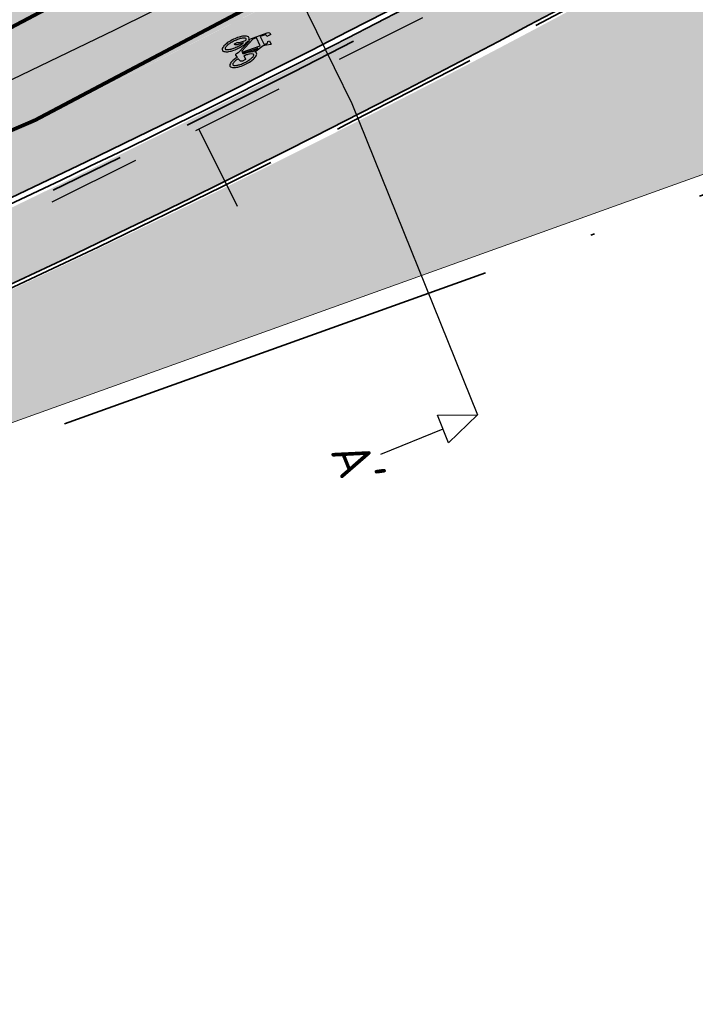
# Model space of a CAD drawing. Header units: metres. Extents: x 132493 to 134960, y 502695 to 503907.
# Tile 10 of 144: x 132637 to 132655, y 502767 to 502793. Entities that reach past the tile are written whole.
import ezdxf
from ezdxf.enums import TextEntityAlignment as Align

# ---------------------------------------------------------------- set-up
doc = ezdxf.new("R2010")
doc.units = ezdxf.units.M
for name, pattern in [('RI-HWA_KOLKAANSLUITING', [4.3, 2.5, -1.8]), ('VH-OPSLUITBAND_100X200', [16, 8, -2, 4, -2]), ('VH-TROTTOIRBAND_130-150', [15, 5, -2, 2, -2, 2, -2]), ('VW-1-1_STREEP', [2, 1, -1]), ('XX-PROJECTGRENS', [18, 12, -3, 0, -3])]:
    doc.linetypes.add(name, pattern=pattern)
doc.layers.get('Defpoints').update_dxf_attribs({"color": 3})
for name, color, linetype, lineweight, plot in [('ARC-hoev-btt-300x300x45-grijs-nieuw', 8, 'Continuous', 18, False), ('ARC-hoev-gras zaaien', 73, 'Continuous', 35, False), ('ARC-hoev-overlagen asfalt rijbaan', 13, 'Continuous', 18, False), ('ARC-hoev-overlagen rood asfalt fiets', 10, 'Continuous', 35, False)]:
    doc.layers.add(name, color=color, linetype=linetype, lineweight=lineweight, plot=plot)
for name, color, linetype, lineweight in [('N-WE-KG-GRENS_WERKGRENS-G', 5, 'XX-PROJECTGRENS', 35), ('N-WE-RI-HWA_KOLKAANSLUITING_PVC_125-G', 160, 'RI-HWA_KOLKAANSLUITING', 25), ('N-WE-VH-GOOT_TEGEL-G', 170, 'Continuous', 35), ('N-WE-VH-KANTOPSLUITING_OPSLUITBAND_100X200-G', 150, 'VH-OPSLUITBAND_100X200', 35), ('N-WE-VH-KANTOPSLUITING_TROTTOIRBAND_130 150-G', 210, 'VH-TROTTOIRBAND_130-150', 35), ('N-WE-VH-KANTOPSLUITING_VOORKANTBAND-G', 7, 'Continuous', 35), ('N-WE-VH-KANTVERHARDING-G', 2, 'Continuous', 18), ('N-WE-VW-MARKERING_LANGS_STREEP_11_010-G', 7, 'VW-1-1_STREEP', 13), ('N-WE-VW-MARKERING_SYMBOOL-S', 7, 'Continuous', 25), ('X-XX-AL-VERWIJZING-S', 7, 'Continuous', 25)]:
    doc.layers.add(name, color=color, linetype=linetype, lineweight=lineweight)
doc.styles.add('NLCS-ISO', font='NLCS-ISO.ttf')

# ---------------------------------------------------------------- blocks, each defined once
blk = doc.blocks.new('SAL-VERWIJZING_DOORSNEDE_BOVEN-SO')
for p, q in [((-2, 9), (0, 14)), ((0, 14), (2, 9)), ((2, 9), (-2, 9)), ((0, 0), (0, 9))]:
    blk.add_line(p, q)
at = {"lineweight": 50, "style": 'NLCS-ISO'}
blk.add_attdef('...', text='', height=5, dxfattribs=at).set_placement((-0.05252548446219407, -1.187903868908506), align=Align.TOP_CENTER)
blk = doc.blocks.new('N-SVW-MARKERING_SYMBOOL_FIETS_1.35')
h = blk.add_hatch(color=256)
h.paths.add_polyline_path([(-0.04499837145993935, 1.349999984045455), (-0.06976901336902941, 1.349999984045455), (-0.06976901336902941, 1.35), (-0.0945396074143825, 1.35, 0.2360683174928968), (-0.1193102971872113, 1.325229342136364), (-0.131695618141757, 1.288073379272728), (-0.1832587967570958, 0.7663029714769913, 0.006813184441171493), (-0.1885121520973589, 0.7728116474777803, 0.2231196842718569), (-0.2307781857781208, 0.7926605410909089, 0.2231196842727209), (-0.2730442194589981, 0.7728116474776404, 0.09064812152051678), (-0.3271133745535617, 0.6765780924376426, 0.04745077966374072), (-0.3555239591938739, 0.5585754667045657, 0.03537354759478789), (-0.3670167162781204, 0.3963302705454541, 0.03537354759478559), (-0.3555239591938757, 0.2340850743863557, 0.04745077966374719), (-0.3271133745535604, 0.1160824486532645, 0.09064812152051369), (-0.2730442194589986, 0.01984889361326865, 0.2231196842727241), (-0.2307781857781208, -2.710505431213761e-20, 0.223119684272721), (-0.1885121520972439, 0.01984889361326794, 0.0906481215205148), (-0.1344429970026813, 0.116082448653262, 0.04745077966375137), (-0.1060324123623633, 0.2340850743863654, 0.03537354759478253), (-0.0945396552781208, 0.3963302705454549, 0.03537354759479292), (-0.1060324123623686, 0.5585754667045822, 0.04745077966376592), (-0.1344429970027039, 0.6765780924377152, 0.038863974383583), (-0.1533803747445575, 0.7202944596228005), (-0.1478054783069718, 0.7834766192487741), (0.01692823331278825, 0.3546412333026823), (0.01692823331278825, 0.2972477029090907, 0.5446649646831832), (0.05408419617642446, 0.2600917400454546), (0.1103382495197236, 0.2722041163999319, 0.008345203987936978), (0.1151182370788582, 0.2340850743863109, 0.04745077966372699), (0.1435288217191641, 0.1160824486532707, 0.09064812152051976), (0.1975979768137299, 0.01984889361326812, 0.2231196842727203), (0.2398640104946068, -2.710505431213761e-20, 0.2231196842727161), (0.2821300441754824, 0.01984889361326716, 0.09064812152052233), (0.336199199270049, 0.1160824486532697, 0.04745077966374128), (0.3646097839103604, 0.2340850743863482, 0.03537354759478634), (0.376102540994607, 0.3963302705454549, 0.03537354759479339), (0.3646097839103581, 0.5585754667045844, 0.04745077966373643), (0.3361991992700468, 0.6765780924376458, 0.09064812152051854), (0.2821300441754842, 0.7728116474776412, 0.22311968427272), (0.2398640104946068, 0.7926605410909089, 0.2231196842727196), (0.1975979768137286, 0.7728116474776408, 0.006813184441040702), (0.1923446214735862, 0.7663029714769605), (0.1407814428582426, 1.040366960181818), (0.1531667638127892, 1.139449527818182), (0.165552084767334, 1.127064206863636), (0.1903227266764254, 1.238532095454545, 0.5489458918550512), (0.1779374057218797, 1.25091741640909), (0.091240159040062, 1.25091741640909), (0.091240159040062, 1.201376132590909), (0.1226163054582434, 1.169999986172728), (0.1160108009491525, 1.077522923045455), (-0.1218602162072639, 1.077522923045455), (-0.1098166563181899, 1.214016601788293, -0.2817769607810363), (-0.06976901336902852, 1.238532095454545), (-0.04499837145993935, 1.238532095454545)])
h.paths.add_polyline_path([(0.1036254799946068, 0.9660550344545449), (0.04169887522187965, 0.4582568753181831), (0.01692823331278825, 0.4582568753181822), (-0.1403706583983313, 0.8677379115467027), (-0.131695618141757, 0.966055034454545)], flags=16)
h.paths.add_polyline_path([(0.1283961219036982, 0.8793577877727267), (0.1608345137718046, 0.7171658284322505, 0.03598583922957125), (0.1435288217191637, 0.6765780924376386, 0.04745077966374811), (0.1151182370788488, 0.5585754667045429, 0.02190482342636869), (0.1052926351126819, 0.4582568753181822), (0.07885483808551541, 0.4582568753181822)], flags=16)
h.paths.add_polyline_path([(-0.2051783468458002, 0.6923682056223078, -0.01664003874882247), (-0.1957776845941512, 0.677412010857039), (-0.2183928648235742, 0.5077981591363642), (-0.2431635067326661, 0.4458715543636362), (-0.2431635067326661, 0.3715596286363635, 0.7207592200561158), (-0.2307781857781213, 0.3591743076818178, 0.1622776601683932), (-0.2183928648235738, 0.3715596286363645), (-0.1936222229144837, 0.4211009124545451), (-0.1688515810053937, 0.5449541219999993), (-0.1643679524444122, 0.5957685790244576, -0.03090717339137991), (-0.1514351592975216, 0.5235743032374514, -0.02887400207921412), (-0.1440809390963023, 0.3963302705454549, -0.0288740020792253), (-0.1514351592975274, 0.2690862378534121, -0.03940657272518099), (-0.169473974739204, 0.177386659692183, -0.08052682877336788), (-0.2051783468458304, 0.1002923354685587, -0.249059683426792), (-0.2307781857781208, 0.08669724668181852, -0.2490596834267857), (-0.2563780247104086, 0.100292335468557, -0.08052682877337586), (-0.2920823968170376, 0.1773866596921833, -0.03940657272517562), (-0.3101212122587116, 0.269086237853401, -0.02887400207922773), (-0.3174754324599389, 0.3963302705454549, -0.02887400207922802), (-0.310121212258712, 0.5235743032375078, -0.03940657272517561), (-0.2920823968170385, 0.615273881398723, -0.08052682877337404), (-0.256378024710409, 0.692368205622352, -0.2490596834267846), (-0.2307781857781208, 0.7059632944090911, -0.2490596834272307)], flags=16)
h.paths.add_polyline_path([(0.2398640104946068, 0.7059632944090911, -0.2490596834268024), (0.2654638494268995, 0.6923682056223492, -0.08052682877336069), (0.3011682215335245, 0.6152738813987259, -0.03940657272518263), (0.3192070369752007, 0.5235743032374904, -0.02887400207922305), (0.3265612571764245, 0.3963302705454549, -0.02887400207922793), (0.3192070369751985, 0.2690862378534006, -0.03940657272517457), (0.301168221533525, 0.1773866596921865, -0.08052682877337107), (0.2654638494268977, 0.100292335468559, -0.2490596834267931), (0.2398640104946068, 0.08669724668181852, -0.2490596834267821), (0.214264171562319, 0.1002923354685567, -0.08052682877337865), (0.1785597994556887, 0.1773866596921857, -0.03940657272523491), (0.1605209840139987, 0.2690862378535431, -0.003097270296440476), (0.1590287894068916, 0.2826879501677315), (0.2398640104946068, 0.3096330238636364), (0.2646346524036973, 0.3591743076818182), (0.2646346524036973, 0.4334862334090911, 0.4142135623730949), (0.2398640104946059, 0.4582568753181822), (0.1549042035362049, 0.4582568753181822, -0.01484253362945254), (0.160520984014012, 0.5235743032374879, -0.0394065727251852), (0.1785597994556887, 0.6152738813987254, -0.08052682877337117), (0.2142641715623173, 0.6923682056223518, -0.2490596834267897)], flags=16)
at = {"flags": 128}
for points in [[(-0.1832587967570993, 0.7663029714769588), (-0.131695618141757, 1.288073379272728), (-0.1193102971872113, 1.325229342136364, -0.4142135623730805), (-0.06976901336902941, 1.349999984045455), (-0.04499837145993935, 1.349999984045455), (-0.04499837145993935, 1.238532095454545), (-0.06976901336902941, 1.238532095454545, 0.2817769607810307), (-0.1098166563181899, 1.214016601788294), (-0.1218602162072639, 1.077522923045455), (0.1160108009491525, 1.077522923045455), (0.1226163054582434, 1.169999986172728), (0.091240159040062, 1.201376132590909), (0.091240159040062, 1.25091741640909), (0.1779374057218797, 1.25091741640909, -0.5489458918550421), (0.1903227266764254, 1.238532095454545), (0.165552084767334, 1.127064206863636), (0.1531667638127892, 1.139449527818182), (0.1407814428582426, 1.040366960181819), (0.1923446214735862, 0.7663029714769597)], [(-0.1885121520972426, 0.7728116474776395, 0.22311968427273), (-0.2307781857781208, 0.7926605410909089, 0.2231196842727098), (-0.2730442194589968, 0.7728116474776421, 0.09064812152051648), (-0.3271133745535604, 0.676578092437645, 0.04745077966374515), (-0.3555239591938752, 0.558575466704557, 0.03537354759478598), (-0.3670167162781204, 0.3963302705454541, 0.0353735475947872), (-0.3555239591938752, 0.2340850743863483, 0.04745077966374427), (-0.3271133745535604, 0.1160824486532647, 0.09064812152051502), (-0.2730442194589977, 0.01984889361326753, 0.2231196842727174), (-0.2307781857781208, -2.710505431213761e-20, 0.2231196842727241), (-0.1885121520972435, 0.01984889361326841, 0.09064812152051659), (-0.1344429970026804, 0.1160824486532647, 0.04745077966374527), (-0.106032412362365, 0.2340850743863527, 0.03537354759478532), (-0.0945396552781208, 0.3963302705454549, 0.03537354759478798), (-0.1060324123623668, 0.5585754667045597, 0.04745077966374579), (-0.1344429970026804, 0.676578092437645, 0.03886397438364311), (-0.1533803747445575, 0.7202944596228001), (-0.1478054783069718, 0.7834766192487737), (0.01692823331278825, 0.3546412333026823), (0.01692823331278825, 0.2972477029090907, 0.544664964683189), (0.0540841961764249, 0.2600917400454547), (0.1103382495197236, 0.2722041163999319, 0.008345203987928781), (0.1151182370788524, 0.2340850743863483, 0.04745077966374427), (0.1435288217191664, 0.1160824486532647, 0.09064812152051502), (0.1975979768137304, 0.01984889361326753, 0.2231196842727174), (0.2398640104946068, -2.710505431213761e-20, 0.2231196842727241), (0.2821300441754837, 0.01984889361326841, 0.09064812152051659), (0.3361991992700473, 0.1160824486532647, 0.04745077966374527), (0.3646097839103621, 0.2340850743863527, 0.03537354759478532), (0.376102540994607, 0.3963302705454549, 0.03537354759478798), (0.3646097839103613, 0.5585754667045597, 0.04745077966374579), (0.3361991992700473, 0.676578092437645, 0.09064812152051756), (0.2821300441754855, 0.7728116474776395, 0.22311968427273), (0.2398640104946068, 0.7926605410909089, 0.2231196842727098), (0.1975979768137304, 0.7728116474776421)]]:
    blk.add_lwpolyline(points, format="xyb", dxfattribs=at)
blk.add_lwpolyline([(-0.1403706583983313, 0.8677379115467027), (0.01692823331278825, 0.4582568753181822), (0.04169887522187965, 0.4582568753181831), (0.1036254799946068, 0.966055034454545), (-0.131695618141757, 0.966055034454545)], close=True, dxfattribs=at)
for points in [[(0.1608345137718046, 0.7171658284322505, 0.03598583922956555), (0.1435288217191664, 0.676578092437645, 0.04745077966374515), (0.1151182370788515, 0.558575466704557, 0.02190482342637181), (0.1052926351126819, 0.4582568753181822), (0.07885483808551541, 0.4582568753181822), (0.1283961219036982, 0.8793577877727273)], [(-0.1643679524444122, 0.5957685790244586), (-0.1688515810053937, 0.5449541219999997), (-0.1936222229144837, 0.4211009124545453), (-0.2183928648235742, 0.3715596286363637, -0.1622776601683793), (-0.2307781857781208, 0.359174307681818, -0.7207592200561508), (-0.2431635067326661, 0.3715596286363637), (-0.2431635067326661, 0.4458715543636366), (-0.2183928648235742, 0.5077981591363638), (-0.1957776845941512, 0.6774120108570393, 0.01664003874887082), (-0.205178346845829, 0.6923682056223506, 0.2490596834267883), (-0.2307781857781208, 0.7059632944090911, 0.2490596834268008), (-0.2563780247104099, 0.6923682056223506, 0.08052682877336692), (-0.2920823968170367, 0.6152738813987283, 0.0394065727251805), (-0.3101212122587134, 0.523574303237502, 0.02887400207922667), (-0.3174754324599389, 0.3963302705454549, 0.02887400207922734), (-0.3101212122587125, 0.2690862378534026, 0.03940657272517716), (-0.2920823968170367, 0.1773866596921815, 0.08052682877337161), (-0.2563780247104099, 0.1002923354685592, 0.2490596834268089), (-0.2307781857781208, 0.08669724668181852, 0.2490596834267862), (-0.2051783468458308, 0.1002923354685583, 0.08052682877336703), (-0.169473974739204, 0.1773866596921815, 0.0394065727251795), (-0.1514351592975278, 0.2690862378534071, 0.02887400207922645), (-0.1440809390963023, 0.3963302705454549, 0.02887400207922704), (-0.1514351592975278, 0.523574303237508, 0.0309071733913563)], [(0.3265612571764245, 0.3963302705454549, 0.02887400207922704), (0.3192070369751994, 0.523574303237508, 0.0394065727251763), (0.3011682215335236, 0.6152738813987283, 0.08052682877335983), (0.2654638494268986, 0.6923682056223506, 0.2490596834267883), (0.2398640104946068, 0.7059632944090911, 0.2490596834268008), (0.2142641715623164, 0.6923682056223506, 0.08052682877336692), (0.17855979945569, 0.6152738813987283, 0.0394065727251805), (0.1605209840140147, 0.523574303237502, 0.01484253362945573), (0.1549042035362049, 0.4582568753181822), (0.2398640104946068, 0.4582568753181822, -0.4142135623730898), (0.2646346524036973, 0.4334862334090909), (0.2646346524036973, 0.359174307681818), (0.2398640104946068, 0.3096330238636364), (0.1590287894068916, 0.2826879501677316, 0.003097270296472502), (0.1605209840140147, 0.2690862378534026, 0.03940657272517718), (0.17855979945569, 0.1773866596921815, 0.0805268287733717), (0.2142641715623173, 0.1002923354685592, 0.2490596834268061), (0.2398640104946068, 0.08669724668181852, 0.2490596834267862), (0.2654638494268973, 0.1002923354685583, 0.08052682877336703), (0.3011682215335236, 0.1773866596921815, 0.0394065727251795), (0.3192070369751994, 0.2690862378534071, 0.02887400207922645)]]:
    blk.add_lwpolyline(points, format="xyb", close=True, dxfattribs=at)
for centre, radius, start, end in [((-0.4247008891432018, 0.5768019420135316), 0.3069282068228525, 38.12735981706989, 39.68880251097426), ((0.4337867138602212, 0.5768019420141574), 0.3069282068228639, 140.3111974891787, 141.8726401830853)]:
    blk.add_arc(centre, radius, start, end)

msp = doc.modelspace()

# ---------------------------------------------------------------- hatches: boundary and pattern name
at = {"layer": 'ARC-hoev-btt-300x300x45-grijs-nieuw', "transparency": 33554687}
h = msp.add_hatch(color=256, dxfattribs=at)
h.dxf.hatch_style = 1
edge = h.paths.add_edge_path()
edge.add_arc((132487.1592913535, 503098.3364729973), 344.6431033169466, 294.8728595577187, 303.9960486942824)
edge.add_line((132679.8615641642, 502812.6011011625), (132685.3418074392, 502816.3847765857))
edge.add_line((132685.3418074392, 502816.3847765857), (132686.3644954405, 502814.9035239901))
edge.add_line((132686.3644954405, 502814.9035239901), (132680.8842521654, 502811.1198485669))
edge.add_arc((132507.7308104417, 503061.8977576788), 304.7485423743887, 294.24226333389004, 304.62373215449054, ccw=False)
edge.add_line((132632.8592616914, 502784.0227052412), (132632.1182858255, 502785.6613083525))
at = {"layer": 'ARC-hoev-gras zaaien', "transparency": 33554623}
h = msp.add_hatch(color=256, dxfattribs=at)
h.dxf.hatch_style = 1
edge = h.paths.add_edge_path()
edge.add_arc((132719.5677656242, 502813.2639809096), 15.90361285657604, 258.8046359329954, 290.0968952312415)
edge.add_line((132725.0323870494, 502798.3286933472), (132725.0518172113, 502799.252588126))
edge.add_arc((132729.4455425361, 502839.0858949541), 40.07489432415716, 218.2727767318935, 263.70556025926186, ccw=False)
edge.add_line((132697.9839147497, 502814.2632614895), (132695.7259318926, 502817.0430023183))
edge.add_arc((132692.7801339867, 502814.4115056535), 3.949999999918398, 41.77458173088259, 124.6220164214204)
edge.add_line((132690.5359019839, 502817.6620321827), (132680.9410681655, 502811.037556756))
edge.add_arc((132514.4820297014, 503049.7314443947), 291.0040953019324, 293.247541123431, 304.8909371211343, ccw=False)
edge.add_line((132629.3426339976, 502782.3545099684), (132629.731435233, 502778.740659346))
edge.add_line((132629.731435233, 502778.740659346), (132630.4356044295, 502777.3371102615))
edge.add_line((132630.4356044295, 502777.3371102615), (132631.3934773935, 502777.8176810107))
edge.add_line((132631.3934773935, 502777.8176810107), (132630.71, 502779.303))
edge.add_line((132630.71, 502779.303), (132632.234, 502780.4849999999))
edge.add_line((132632.234, 502780.4849999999), (132654.9669999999, 502788.6525000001))
edge.add_line((132654.9669999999, 502788.6525000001), (132677.518, 502796.707))
edge.add_line((132677.518, 502796.707), (132684.976, 502797.975))
edge.add_line((132684.976, 502797.975), (132692.6575, 502799.2440000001))
edge.add_line((132692.6575, 502799.2440000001), (132700.243, 502800.7580000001))
edge.add_line((132700.243, 502800.7580000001), (132706.478, 502800.1730000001))
edge.add_line((132706.478, 502800.1730000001), (132716.48, 502797.6630000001))
h = msp.add_hatch(color=256, dxfattribs=at)
h.dxf.hatch_style = 1
edge = h.paths.add_edge_path()
edge.add_arc((132519.9826259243, 502749.4055055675), 0.6500000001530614, 20.39732284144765, 110.397322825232)
edge.add_line((132519.7560825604, 502750.0147494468), (132554.8050473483, 502763.0409385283))
edge.add_line((132554.8050473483, 502763.0409385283), (132555.0181968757, 502762.8935225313))
edge.add_line((132555.0181968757, 502762.8935225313), (132617.3953980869, 502787.0978462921))
edge.add_arc((132159.7053313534, 503911.5603245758), 1214.041211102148, 292.1478022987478, 293.5512580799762)
edge.add_arc((132507.6238599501, 503062.0687258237), 297.000000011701, 291.0246504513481, 297.50777953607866, ccw=False)
edge.add_line((132614.1784228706, 502784.8411566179), (132547.7106765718, 502759.2937636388))
edge.add_line((132547.7106765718, 502759.2937636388), (132547.656861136, 502759.4337775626))
edge.add_line((132547.656861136, 502759.4337775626), (132540.0670203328, 502756.5165634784))
edge.add_arc((132544.4260706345, 502745.1754356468), 12.1500000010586, 111.0246504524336, 133.987653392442)
edge.add_arc((132529.1469970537, 502761.0042040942), 9.850000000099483, 269.50098811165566, 313.9876533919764, ccw=False)
edge.add_arc((132528.9292647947, 502736.0051522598), 15.1499999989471, 89.50098811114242, 111.0246504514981)
edge.add_line((132523.4939057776, 502750.1465585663), (132521.1176688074, 502749.2332334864))
edge.add_arc((132520.9920994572, 502749.5599326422), 0.3500000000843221, 200.3973228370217, 291.02465043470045, ccw=False)
edge.add_line((132520.6640450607, 502749.4379477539), (132520.5918698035, 502749.6320489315))
at = {"layer": 'ARC-hoev-overlagen asfalt rijbaan', "transparency": 33554636}
h = msp.add_hatch(color=256, dxfattribs=at)
h.dxf.hatch_style = 1
h.paths.add_polyline_path([(132614.8062696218, 502783.2076608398), (132602.4304230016, 502778.4509083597), (132603.3273469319, 502776.1173429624), (132615.7031935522, 502780.8740954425, 0.04388312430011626), (132663.4402625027, 502804.2354427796), (132662.1472070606, 502806.3750938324, -0.04388159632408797)])
at = {"layer": 'ARC-hoev-overlagen rood asfalt fiets', "transparency": 33554534}
h = msp.add_hatch(color=256, dxfattribs=at)
h.dxf.hatch_style = 1
edge = h.paths.add_edge_path()
edge.add_line((132662.1427614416, 502806.382450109), (132661.9317410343, 502806.7316308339))
edge.add_arc((132612.9949363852, 502886.6288364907), 93.69297903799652, 295.0486906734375, 301.48734743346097, ccw=False)
edge.add_line((132652.6634475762, 502801.7478401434), (132652.2147978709, 502802.6415478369))
edge.add_arc((132507.7612525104, 503061.7751415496), 296.6766693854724, 291.0202246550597, 299.1374007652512, ccw=False)
edge.add_line((132614.1784228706, 502784.8411566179), (132601.8025762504, 502780.0844041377))
edge.add_line((132601.8025762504, 502780.0844041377), (132602.4304230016, 502778.4509083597))
edge.add_line((132602.4304230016, 502778.4509083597), (132614.8062696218, 502783.2076608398))
edge.add_arc((132507.6238533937, 503062.0687392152), 298.7500148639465, 291.024650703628, 301.1458298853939)
h = msp.add_hatch(color=256, dxfattribs=at)
h.dxf.hatch_style = 1
edge = h.paths.add_edge_path()
edge.add_line((132664.2624569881, 502802.8749370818), (132663.4358066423, 502804.2428160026))
edge.add_arc((132507.6238599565, 503062.0687258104), 301.2499999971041, 291.0246504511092, 301.1458301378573, ccw=False)
edge.add_line((132615.7031935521, 502780.8740954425), (132603.3273469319, 502776.1173429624))
edge.add_line((132603.3273469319, 502776.1173429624), (132603.9013782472, 502774.6238611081))
edge.add_line((132603.9013782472, 502774.6238611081), (132616.2772248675, 502779.3806135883))
edge.add_arc((132507.7129380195, 503061.8643963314), 302.6273151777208, 291.0227873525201, 301.1514049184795)

# ---------------------------------------------------------------- linework, layer by layer
at = {"layer": 'Defpoints', "flags": 128}
msp.add_lwpolyline([(132545.285029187, 502755.1474812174), (132615.254731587, 502782.0408781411, 0.05939941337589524), (132678.0718601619, 502815.1932932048), (132682.6880394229, 502818.3804006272), (132689.2124280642, 502822.8849760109, 0.03522503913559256), (132700.2017022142, 502831.6754618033), (132709.0308616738, 502839.8203976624)], format="xyb", dxfattribs=at)
at = {"layer": 'N-WE-KG-GRENS_WERKGRENS-G', "flags": 128}
msp.add_lwpolyline([(132714.2253158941, 502831.3904483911), (132712.7400949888, 502830.0161407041), (132714.1731425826, 502827.1052403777), (132719.4251604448, 502816.1866046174), (132713.9174027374, 502811.8229371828, 0.04161843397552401), (132718.6427681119, 502809.6287933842, 0.09745513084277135), (132725.8804583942, 502809.0646027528), (132725.8125626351, 502804.7527027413), (132725.6099385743, 502797.8086237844), (132725.1053925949, 502797.8233461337, -0.135959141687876), (132716.3704461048, 502797.1749889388), (132711.3572987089, 502798.4330373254), (132706.3933053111, 502799.6787505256), (132700.2689487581, 502800.2533693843, -0.009927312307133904), (132677.6423638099, 502796.2204368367), (132632.4775441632, 502780.0411305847), (132631.3302142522, 502779.1512723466), (132632.0502299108, 502777.5865491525), (132622.168617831, 502772.6569421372), (132620.9717571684, 502775.0561014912), (132620.4519287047, 502775.3022731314), (132554.7125988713, 502749.9192737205), (132553.5520077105, 502749.2593933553), (132548.0520104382, 502747.4137700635), (132545.8161554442, 502745.8969879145), (132546.8223194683, 502744.5961167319), (132545.4636435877, 502743.7122677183), (132548.2703150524, 502740.2041546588), (132546.1977120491, 502738.5524976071), (132547.2734198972, 502736.3736973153), (132545.773115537, 502735.6868012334), (132549.5112197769, 502726.1300581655), (132550.9953625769, 502723.075728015), (132548.6114247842, 502721.9184287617), (132542.8630033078, 502733.748541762), (132538.4003322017, 502731.5800659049), (132545.6203605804, 502716.6702314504), (132539.1543029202, 502713.582988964), (132538.3787504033, 502715.2073406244), (132538.8299591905, 502715.4227718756, 0.1258055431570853), (132540.8642619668, 502717.121495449), (132538.2229633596, 502722.5858758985), (132533.0917598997, 502720.1696919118), (132531.9897855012, 502722.4959291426), (132537.06849646, 502724.96466485), (132534.5651297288, 502730.1339482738), (132532.6554730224, 502734.0772605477), (132529.4452623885, 502740.761434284, 0.3885101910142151), (132526.4405938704, 502741.9752038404), (132517.3612774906, 502738.5866334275), (132516.3409391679, 502741.2473833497), (132514.3343546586, 502748.3721289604), (132518.7602017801, 502750.017851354), (132518.7078413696, 502750.1586643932), (132537.4658066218, 502757.1237498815), (132545.2267770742, 502760.1067389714), (132545.3430136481, 502759.9905023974), (132617.2179337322, 502787.5652962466, 0.0530358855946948), (132670.1520954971, 502814.1423324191), (132672.3265500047, 502817.6322222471), (132670.7549624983, 502818.6114352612), (132672.1943896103, 502820.9216431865), (132670.4513079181, 502822.0267407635), (132673.8028653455, 502827.2857703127), (132676.7105516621, 502830.3663762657), (132678.6356808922, 502831.8345226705), (132679.3636294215, 502829.7175962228), (132686.5403633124, 502831.996473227), (132685.8887513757, 502832.7922795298), (132687.7843656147, 502834.3444221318), (132685.8924956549, 502836.654941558, -0.03363462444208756), (132681.7567952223, 502842.4619635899), (132688.1466029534, 502846.9156222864), (132694.4953659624, 502837.8068472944)], format="xyb", dxfattribs=at)
at = {"layer": 'N-WE-RI-HWA_KOLKAANSLUITING_PVC_125-G', "flags": 128}
msp.add_lwpolyline([(132651.4844552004, 502795.0574543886), (132651.6028446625, 502794.8372637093), (132633.6600520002, 502785.9211551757)], dxfattribs=at)
at = {"layer": 'N-WE-RI-HWA_KOLKAANSLUITING_PVC_125-G', "elevation": -0.048028, "flags": 128}
msp.add_lwpolyline([(132641.9742973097, 502790.0526588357), (132643.0024912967, 502787.9835194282)], dxfattribs=at)
at = {"layer": 'N-WE-VH-GOOT_TEGEL-G', "flags": 128}
msp.add_lwpolyline([(132684.3072954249, 502816.0350840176), (132679.691116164, 502812.847976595, -0.0593994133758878), (132616.2772248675, 502779.3806135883)], format="xyb", dxfattribs=at)
at = {"layer": 'N-WE-VH-KANTOPSLUITING_OPSLUITBAND_100X200-G', "flags": 128}
msp.add_lwpolyline([(132697.9839147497, 502814.2632614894), (132695.8492708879, 502816.8980491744, 0.3919381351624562), (132690.5359019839, 502817.6620321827), (132680.9410681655, 502811.037556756, -0.04866527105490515), (132629.1526417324, 502782.2719107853)], format="xyb", dxfattribs=at)
at = {"layer": 'N-WE-VH-KANTOPSLUITING_TROTTOIRBAND_130 150-G', "flags": 128}
msp.add_lwpolyline([(132684.5188893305, 502815.816616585), (132679.8615641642, 502812.6011011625, -0.04530097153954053), (132632.1182858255, 502785.6613083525)], format="xyb", dxfattribs=at)
at = {"layer": 'N-WE-VH-KANTOPSLUITING_VOORKANTBAND-G', "flags": 128}
for points in [[(132689.3711739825, 502819.3490143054), (132679.7763401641, 502812.7245388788, -0.04530109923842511), (132632.0565445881, 502785.7980125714, -0.04488790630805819)], [(132698.0616144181, 502814.3262119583), (132695.9269705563, 502816.9609996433, 0.391938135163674), (132690.4790859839, 502817.7443239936), (132680.8842521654, 502811.1198485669, -0.04863961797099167), (132629.1414355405, 502782.3760707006)]]:
    msp.add_lwpolyline(points, format="xyb", dxfattribs=at)
at = {"layer": 'N-WE-VH-KANTVERHARDING-G', "flags": 128}
msp.add_lwpolyline([(132670.808941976, 502813.9162948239, -0.05373917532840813), (132614.1784228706, 502784.8411566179), (132547.7106765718, 502759.2937636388)], format="xyb", dxfattribs=at)
msp.add_lwpolyline([(132631.3003667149, 502779.7608828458), (132632.234, 502780.4849999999), (132654.9669999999, 502788.6525000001), (132677.518, 502796.707), (132684.976, 502797.975), (132692.6575, 502799.2440000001), (132700.243, 502800.7580000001), (132706.478, 502800.1730000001), (132716.48, 502797.6630000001)], dxfattribs=at)
at = {"layer": 'N-WE-VW-MARKERING_LANGS_STREEP_11_010-G', "ltscale": 4, "const_width": 0.1, "flags": 128}
for points in [[(132602.4304230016, 502778.4509083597), (132614.8062696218, 502783.2076608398, 0.05939941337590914), (132677.3616601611, 502816.2219408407), (132681.977839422, 502819.4090482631)], [(132603.3273469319, 502776.1173429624), (132615.7031935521, 502780.8740954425, 0.05939941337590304), (132678.7820601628, 502814.1646455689), (132683.3982394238, 502817.3517529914)]]:
    msp.add_lwpolyline(points, format="xyb", dxfattribs=at)
at = {"layer": 'X-XX-AL-VERWIJZING-S', "flags": 128}
for points in [[(132640.8700598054, 502801.3641352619), (132646.0760611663, 502790.744058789)], [(132646.0760611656, 502790.7440587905), (132649.4549122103, 502782.3877284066)]]:
    msp.add_lwpolyline(points, dxfattribs=at)

# ---------------------------------------------------------------- block references
at = {"layer": 'N-WE-VW-MARKERING_SYMBOOL-S', "rotation": 295.8075735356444}
msp.add_blockref('N-SVW-MARKERING_SYMBOOL_FIETS_1.35', (132642.7072276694, 502791.9579867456), dxfattribs=at)
at = {"layer": 'X-XX-AL-VERWIJZING-S', "xscale": 0.2000000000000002, "yscale": 0.2000000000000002, "zscale": 0.2000000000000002, "rotation": 292.0157623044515}
msp.add_blockref('SAL-VERWIJZING_DOORSNEDE_BOVEN-SO', (132646.859086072, 502781.3381157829), dxfattribs=at).add_auto_attribs({'...': "A'"})

doc.saveas('drawing.dxf')
